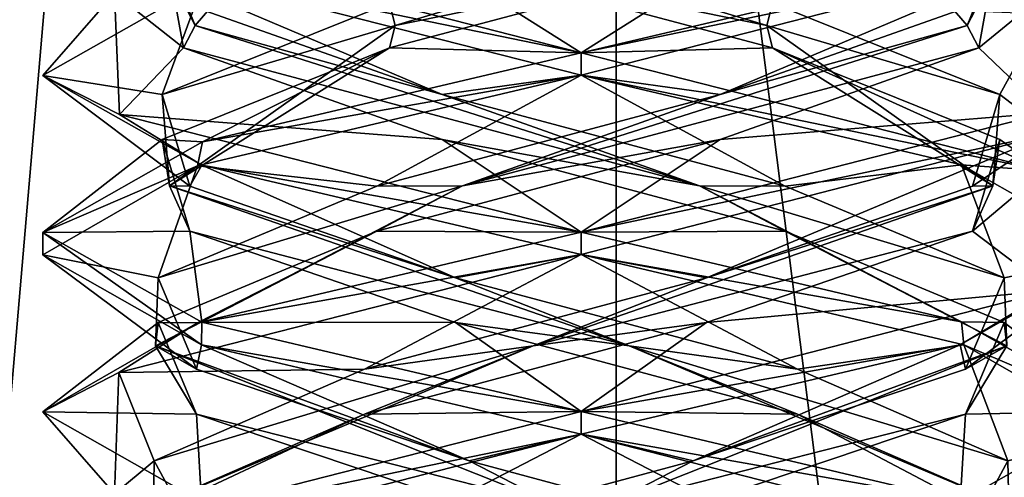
# Model space of a CAD drawing. Header units: millimetres. Extents: x -19 to 152, y -2 to 200.
# Tile 32 of 162: x -14.86 to -12.12, y 20.12 to 21.39. Entities that reach past the tile are written whole.
import ezdxf

# ---------------------------------------------------------------- set-up
doc = ezdxf.new("R2010")
doc.units = ezdxf.units.MM
doc.header["$LTSCALE"] = 65.185185
for name, color, linetype in [('181', 7, 'CONTINUOUS'), ('193', 7, 'CONTINUOUS'), ('194', 7, 'CONTINUOUS'), ('195', 7, 'CONTINUOUS'), ('205', 7, 'CONTINUOUS'), ('206', 7, 'CONTINUOUS'), ('207', 7, 'CONTINUOUS'), ('217', 7, 'CONTINUOUS'), ('218', 7, 'CONTINUOUS'), ('219', 7, 'CONTINUOUS'), ('238', 7, 'CONTINUOUS'), ('239', 7, 'CONTINUOUS'), ('240', 7, 'CONTINUOUS'), ('340', 7, 'CONTINUOUS'), ('676', 7, 'CONTINUOUS'), ('777', 7, 'CONTINUOUS'), ('778', 7, 'CONTINUOUS'), ('779', 7, 'CONTINUOUS')]:
    doc.layers.add(name, color=color, linetype=linetype)

msp = doc.modelspace()

# ---------------------------------------------------------------- linework, layer by layer
at = {"layer": '181', "color": 7, "linetype": 'Continuous'}
for points in [[(-13.3, 21.3, -1.5), (-14.5861, 21.5654, -0.7719), (-14.5994, 21.6335, -0.7493), (-13.3, 21.3, -1.5)], [(-13.3, 21.2375, -1.5), (-14.5861, 21.5654, -0.7719), (-13.3, 21.3, -1.5), (-13.3, 21.2375, -1.5)], [(-14.8, 21.2367, -0.0037), (-14.3544, 21.4894, 1.0669), (-14.6001, 21.4662, 0.7481), (-14.8, 21.2367, -0.0037)], [(-14.5861, 21.1279, -0.7719), (-14.8, 21.2367, -0.0037), (-14.6001, 21.4662, 0.7481), (-14.5861, 21.1279, -0.7719)], [(-13.3, 21.3, 1.5), (-14.3544, 21.0519, 1.0669), (-13.3, 21.2375, 1.5), (-13.3, 21.3, 1.5)], [(-14.3568, 20.9863, -1.0645), (-14.8, 21.2367, -0.0037), (-14.5861, 21.1279, -0.7719), (-14.3568, 20.9863, -1.0645)], [(-13.3, 21.2375, 1.5), (-14.3544, 21.0519, 1.0669), (-14.3684, 20.9852, 1.0529), (-13.3, 21.2375, 1.5)], [(-13.3, 20.8, -1.5), (-14.3568, 20.9863, -1.0645), (-14.5861, 21.1279, -0.7719), (-13.3, 20.8, -1.5)], [(-14.3544, 21.0519, 1.0669), (-14.8, 20.7992, -0.0037), (-14.3684, 20.9852, 1.0529), (-14.3544, 21.0519, 1.0669)], [(-14.3684, 20.9852, 1.0529), (-14.8, 20.7992, -0.0037), (-14.8, 20.7368, -0.0032), (-14.3684, 20.9852, 1.0529)], [(-13.3, 20.7375, -1.5), (-14.3568, 20.9863, -1.0645), (-13.3, 20.8, -1.5), (-13.3, 20.7375, -1.5)], [(-14.8, 20.7992, -0.0037), (-14.3568, 20.5488, -1.0645), (-14.3571, 20.4864, -1.0642), (-14.8, 20.7992, -0.0037)], [(-14.8, 20.7368, -0.0032), (-14.8, 20.7992, -0.0037), (-14.3571, 20.4864, -1.0642), (-14.8, 20.7368, -0.0032)], [(-13.3, 20.7375, 1.5), (-13.3, 20.8, 1.5), (-14.3684, 20.5477, 1.0529), (-13.3, 20.7375, 1.5)], [(-14.5881, 20.4087, 0.7686), (-13.3, 20.7375, 1.5), (-14.3684, 20.5477, 1.0529), (-14.5881, 20.4087, 0.7686)], [(-14.8, 20.2993, -0.0032), (-14.5881, 20.4087, 0.7686), (-14.3684, 20.5477, 1.0529), (-14.8, 20.2993, -0.0032)], [(-14.3568, 20.5488, -1.0645), (-13.3, 20.3, -1.5), (-14.3571, 20.4864, -1.0642), (-14.3568, 20.5488, -1.0645)], [(-13.3, 20.3, -1.5), (-13.3, 20.2375, -1.5), (-14.3571, 20.4864, -1.0642), (-13.3, 20.3, -1.5)], [(-14.5996, 20.0711, -0.7491), (-14.5881, 20.4087, 0.7686), (-14.8, 20.2993, -0.0032), (-14.5996, 20.0711, -0.7491)], [(-14.3571, 20.0489, -1.0642), (-14.5996, 20.0711, -0.7491), (-14.8, 20.2993, -0.0032), (-14.3571, 20.0489, -1.0642)], [(-13.3, 20.2375, 1.5), (-13.3, 20.3, 1.5), (-14.5881, 19.9712, 0.7686), (-13.3, 20.2375, 1.5)], [(-14.5999, 19.9038, 0.7484), (-13.3, 20.2375, 1.5), (-14.5881, 19.9712, 0.7686), (-14.5999, 19.9038, 0.7484)]]:
    msp.add_3dface(points, dxfattribs=at)
at = {"layer": '193', "color": 7, "linetype": 'Continuous'}
for points in [[(-13.8334, 21.3134, 1.1076), (-13.3, 21.3, 1.5), (-12.8754, 21.5685, 1.1537), (-13.8334, 21.3134, 1.1076)], [(-13.3, 21.3, 1.5), (-12.2338, 21.5517, 1.0551), (-12.8754, 21.5685, 1.1537), (-13.3, 21.3, 1.5)], [(-14.4667, 21.0583, 0.3874), (-14.3544, 21.0519, 1.0669), (-13.8334, 21.3134, 1.1076), (-14.4667, 21.0583, 0.3874)], [(-14.3544, 21.0519, 1.0669), (-13.3, 21.3, 1.5), (-13.8334, 21.3134, 1.1076), (-14.3544, 21.0519, 1.0669)], [(-14.8, 20.7992, -0.0037), (-14.3544, 21.0519, 1.0669), (-14.4667, 21.0583, 0.3874), (-14.8, 20.7992, -0.0037)], [(-14.39, 20.8032, -0.5686), (-14.8, 20.7992, -0.0037), (-14.4667, 21.0583, 0.3874), (-14.39, 20.8032, -0.5686)], [(-14.3568, 20.5488, -1.0645), (-14.8, 20.7992, -0.0037), (-14.39, 20.8032, -0.5686), (-14.3568, 20.5488, -1.0645)], [(-13.6498, 20.5481, -1.1786), (-14.3568, 20.5488, -1.0645), (-14.39, 20.8032, -0.5686), (-13.6498, 20.5481, -1.1786)], [(-13.3, 20.3, -1.5), (-14.3568, 20.5488, -1.0645), (-13.6498, 20.5481, -1.1786), (-13.3, 20.3, -1.5)], [(-12.6967, 20.293, -1.0712), (-13.3, 20.3, -1.5), (-13.6498, 20.5481, -1.1786), (-12.6967, 20.293, -1.0712)], [(-12.2338, 20.0483, -1.0551), (-13.3, 20.3, -1.5), (-12.6967, 20.293, -1.0712), (-12.2338, 20.0483, -1.0551)], [(-12.1108, 20.0379, -0.3118), (-12.2338, 20.0483, -1.0551), (-12.6967, 20.293, -1.0712), (-12.1108, 20.0379, -0.3118)]]:
    msp.add_3dface(points, dxfattribs=at)
at = {"layer": '194', "color": 7, "linetype": 'Continuous'}
for points in [[(-13.8177, 21.3759, 1.0751), (-12.3268, 21.8223, 0.6905), (-13.8334, 21.4384, 1.1076), (-13.8177, 21.3759, 1.0751)], [(-13.8177, 21.3759, 1.0751), (-12.8754, 21.5685, 1.1537), (-12.3268, 21.8223, 0.6905), (-13.8177, 21.3759, 1.0751)], [(-13.8334, 21.3134, 1.1076), (-12.8754, 21.5685, 1.1537), (-13.8177, 21.3759, 1.0751), (-13.8334, 21.3134, 1.1076)], [(-14.4667, 21.1833, 0.3874), (-13.8177, 21.3759, 1.0751), (-13.8334, 21.4384, 1.1076), (-14.4667, 21.1833, 0.3874)], [(-14.4466, 20.9295, -0.3303), (-13.8177, 21.3759, 1.0751), (-14.4667, 21.1833, 0.3874), (-14.4466, 20.9295, -0.3303)], [(-14.4466, 20.9295, -0.3303), (-13.8334, 21.3134, 1.1076), (-13.8177, 21.3759, 1.0751), (-14.4466, 20.9295, -0.3303)], [(-14.4667, 21.0583, 0.3874), (-13.8334, 21.3134, 1.1076), (-14.4466, 20.9295, -0.3303), (-14.4667, 21.0583, 0.3874)], [(-14.39, 20.9282, -0.5686), (-14.4466, 20.9295, -0.3303), (-14.4667, 21.1833, 0.3874), (-14.39, 20.9282, -0.5686)], [(-14.39, 20.8032, -0.5686), (-14.4667, 21.0583, 0.3874), (-14.4466, 20.9295, -0.3303), (-14.39, 20.8032, -0.5686)], [(-13.1664, 20.483, -1.1858), (-14.39, 20.8032, -0.5686), (-14.4466, 20.9295, -0.3303), (-13.1664, 20.483, -1.1858)], [(-13.1664, 20.483, -1.1858), (-14.4466, 20.9295, -0.3303), (-13.6498, 20.6731, -1.1786), (-13.1664, 20.483, -1.1858)], [(-13.6498, 20.6731, -1.1786), (-14.4466, 20.9295, -0.3303), (-14.39, 20.9282, -0.5686), (-13.6498, 20.6731, -1.1786)], [(-13.6498, 20.5481, -1.1786), (-14.39, 20.8032, -0.5686), (-13.1664, 20.483, -1.1858), (-13.6498, 20.5481, -1.1786)], [(-12.6967, 20.418, -1.0712), (-13.1664, 20.483, -1.1858), (-13.6498, 20.6731, -1.1786), (-12.6967, 20.418, -1.0712)], [(-12.6967, 20.293, -1.0712), (-13.6498, 20.5481, -1.1786), (-13.1664, 20.483, -1.1858), (-12.6967, 20.293, -1.0712)], [(-12.1086, 20.0366, -0.0669), (-12.6967, 20.293, -1.0712), (-13.1664, 20.483, -1.1858), (-12.1086, 20.0366, -0.0669)], [(-12.1086, 20.0366, -0.0669), (-13.1664, 20.483, -1.1858), (-12.1108, 20.1629, -0.3118), (-12.1086, 20.0366, -0.0669)], [(-12.1108, 20.1629, -0.3118), (-13.1664, 20.483, -1.1858), (-12.6967, 20.418, -1.0712), (-12.1108, 20.1629, -0.3118)], [(-12.1108, 20.0379, -0.3118), (-12.6967, 20.293, -1.0712), (-12.1086, 20.0366, -0.0669), (-12.1108, 20.0379, -0.3118)], [(-12.2487, 19.9078, 0.6373), (-12.1086, 20.0366, -0.0669), (-12.1108, 20.1629, -0.3118), (-12.2487, 19.9078, 0.6373)]]:
    msp.add_3dface(points, dxfattribs=at)
at = {"layer": '195', "color": 7, "linetype": 'Continuous'}
for points in [[(-14.3544, 21.4894, 1.0669), (-14.8, 21.2367, -0.0037), (-14.4667, 21.1833, 0.3874), (-14.3544, 21.4894, 1.0669)], [(-14.3544, 21.4894, 1.0669), (-14.4667, 21.1833, 0.3874), (-13.8334, 21.4384, 1.1076), (-14.3544, 21.4894, 1.0669)], [(-14.8, 21.2367, -0.0037), (-14.3568, 20.9863, -1.0645), (-14.39, 20.9282, -0.5686), (-14.8, 21.2367, -0.0037)], [(-14.8, 21.2367, -0.0037), (-14.39, 20.9282, -0.5686), (-14.4667, 21.1833, 0.3874), (-14.8, 21.2367, -0.0037)], [(-14.3568, 20.9863, -1.0645), (-13.6498, 20.6731, -1.1786), (-14.39, 20.9282, -0.5686), (-14.3568, 20.9863, -1.0645)], [(-14.3568, 20.9863, -1.0645), (-13.3, 20.7375, -1.5), (-13.6498, 20.6731, -1.1786), (-14.3568, 20.9863, -1.0645)], [(-13.3, 20.7375, -1.5), (-12.6967, 20.418, -1.0712), (-13.6498, 20.6731, -1.1786), (-13.3, 20.7375, -1.5)], [(-12.6967, 20.418, -1.0712), (-13.3, 20.7375, -1.5), (-12.2338, 20.4858, -1.0551), (-12.6967, 20.418, -1.0712)], [(-12.1108, 20.1629, -0.3118), (-12.6967, 20.418, -1.0712), (-12.2338, 20.4858, -1.0551), (-12.1108, 20.1629, -0.3118)], [(-11.8, 20.239, -0.0071), (-12.1108, 20.1629, -0.3118), (-12.2338, 20.4858, -1.0551), (-11.8, 20.239, -0.0071)], [(-12.2487, 19.9078, 0.6373), (-12.1108, 20.1629, -0.3118), (-11.8, 20.239, -0.0071), (-12.2487, 19.9078, 0.6373)], [(-12.2338, 19.9892, 1.0551), (-12.2487, 19.9078, 0.6373), (-11.8, 20.239, -0.0071), (-12.2338, 19.9892, 1.0551)]]:
    msp.add_3dface(points, dxfattribs=at)
at = {"layer": '205', "color": 7, "linetype": 'Continuous'}
for points in [[(-14.4076, 21.3134, -0.5334), (-14.6001, 21.4662, 0.7481), (-14.4537, 21.5685, 0.4246), (-14.4076, 21.3134, -0.5334)], [(-14.5861, 21.1279, -0.7719), (-14.6001, 21.4662, 0.7481), (-14.4076, 21.3134, -0.5334), (-14.5861, 21.1279, -0.7719)], [(-13.6874, 21.0583, -1.1667), (-14.5861, 21.1279, -0.7719), (-14.4076, 21.3134, -0.5334), (-13.6874, 21.0583, -1.1667)], [(-13.3, 20.8, -1.5), (-14.5861, 21.1279, -0.7719), (-13.6874, 21.0583, -1.1667), (-13.3, 20.8, -1.5)], [(-12.7314, 20.8032, -1.09), (-13.3, 20.8, -1.5), (-13.6874, 21.0583, -1.1667), (-12.7314, 20.8032, -1.09)], [(-12.2399, 20.5502, -1.0613), (-13.3, 20.8, -1.5), (-12.7314, 20.8032, -1.09), (-12.2399, 20.5502, -1.0613)], [(-12.1214, 20.5481, -0.3498), (-12.2399, 20.5502, -1.0613), (-12.7314, 20.8032, -1.09), (-12.1214, 20.5481, -0.3498)], [(-11.8, 20.3013, -0.006), (-12.2399, 20.5502, -1.0613), (-12.1214, 20.5481, -0.3498), (-11.8, 20.3013, -0.006)], [(-12.2288, 20.293, 0.6033), (-11.8, 20.3013, -0.006), (-12.1214, 20.5481, -0.3498), (-12.2288, 20.293, 0.6033)], [(-12.2439, 20.0486, 1.0652), (-11.8, 20.3013, -0.006), (-12.2288, 20.293, 0.6033), (-12.2439, 20.0486, 1.0652)], [(-12.9882, 20.0379, 1.1892), (-12.2439, 20.0486, 1.0652), (-12.2288, 20.293, 0.6033), (-12.9882, 20.0379, 1.1892)]]:
    msp.add_3dface(points, dxfattribs=at)
at = {"layer": '206', "color": 7, "linetype": 'Continuous'}
for points in [[(-14.3751, 21.3759, -0.5177), (-14.4537, 21.5685, 0.4246), (-13.9905, 21.8223, 0.9732), (-14.3751, 21.3759, -0.5177)], [(-14.3751, 21.3759, -0.5177), (-13.9905, 21.8223, 0.9732), (-14.4076, 21.4384, -0.5334), (-14.3751, 21.3759, -0.5177)], [(-14.4076, 21.3134, -0.5334), (-14.4537, 21.5685, 0.4246), (-14.3751, 21.3759, -0.5177), (-14.4076, 21.3134, -0.5334)], [(-13.6874, 21.1833, -1.1667), (-14.3751, 21.3759, -0.5177), (-14.4076, 21.4384, -0.5334), (-13.6874, 21.1833, -1.1667)], [(-12.9697, 20.9295, -1.1466), (-14.4076, 21.3134, -0.5334), (-14.3751, 21.3759, -0.5177), (-12.9697, 20.9295, -1.1466)], [(-12.9697, 20.9295, -1.1466), (-14.3751, 21.3759, -0.5177), (-13.6874, 21.1833, -1.1667), (-12.9697, 20.9295, -1.1466)], [(-13.6874, 21.0583, -1.1667), (-14.4076, 21.3134, -0.5334), (-12.9697, 20.9295, -1.1466), (-13.6874, 21.0583, -1.1667)], [(-12.7314, 20.9282, -1.09), (-12.9697, 20.9295, -1.1466), (-13.6874, 21.1833, -1.1667), (-12.7314, 20.9282, -1.09)], [(-12.7314, 20.8032, -1.09), (-13.6874, 21.0583, -1.1667), (-12.9697, 20.9295, -1.1466), (-12.7314, 20.8032, -1.09)], [(-12.1142, 20.483, 0.1336), (-12.7314, 20.8032, -1.09), (-12.9697, 20.9295, -1.1466), (-12.1142, 20.483, 0.1336)], [(-12.1142, 20.483, 0.1336), (-12.9697, 20.9295, -1.1466), (-12.1214, 20.6731, -0.3498), (-12.1142, 20.483, 0.1336)], [(-12.1214, 20.6731, -0.3498), (-12.9697, 20.9295, -1.1466), (-12.7314, 20.9282, -1.09), (-12.1214, 20.6731, -0.3498)], [(-12.1214, 20.5481, -0.3498), (-12.7314, 20.8032, -1.09), (-12.1142, 20.483, 0.1336), (-12.1214, 20.5481, -0.3498)], [(-12.2288, 20.418, 0.6033), (-12.1142, 20.483, 0.1336), (-12.1214, 20.6731, -0.3498), (-12.2288, 20.418, 0.6033)], [(-12.2288, 20.293, 0.6033), (-12.1214, 20.5481, -0.3498), (-12.1142, 20.483, 0.1336), (-12.2288, 20.293, 0.6033)], [(-13.2331, 20.0366, 1.1914), (-12.2288, 20.293, 0.6033), (-12.1142, 20.483, 0.1336), (-13.2331, 20.0366, 1.1914)], [(-13.2331, 20.0366, 1.1914), (-12.1142, 20.483, 0.1336), (-12.9882, 20.1629, 1.1892), (-13.2331, 20.0366, 1.1914)], [(-12.9882, 20.1629, 1.1892), (-12.1142, 20.483, 0.1336), (-12.2288, 20.418, 0.6033), (-12.9882, 20.1629, 1.1892)], [(-12.9882, 20.0379, 1.1892), (-12.2288, 20.293, 0.6033), (-13.2331, 20.0366, 1.1914), (-12.9882, 20.0379, 1.1892)], [(-13.9373, 19.9078, 1.0513), (-13.2331, 20.0366, 1.1914), (-12.9882, 20.1629, 1.1892), (-13.9373, 19.9078, 1.0513)]]:
    msp.add_3dface(points, dxfattribs=at)
at = {"layer": '207', "color": 7, "linetype": 'Continuous'}
for points in [[(-14.5861, 21.5654, -0.7719), (-13.3, 21.2375, -1.5), (-13.6874, 21.1833, -1.1667), (-14.5861, 21.5654, -0.7719)], [(-14.5861, 21.5654, -0.7719), (-13.6874, 21.1833, -1.1667), (-14.4076, 21.4384, -0.5334), (-14.5861, 21.5654, -0.7719)], [(-13.3, 21.2375, -1.5), (-12.7314, 20.9282, -1.09), (-13.6874, 21.1833, -1.1667), (-13.3, 21.2375, -1.5)], [(-12.7314, 20.9282, -1.09), (-13.3, 21.2375, -1.5), (-12.2399, 20.9877, -1.0613), (-12.7314, 20.9282, -1.09)], [(-12.1214, 20.6731, -0.3498), (-12.7314, 20.9282, -1.09), (-12.2399, 20.9877, -1.0613), (-12.1214, 20.6731, -0.3498)], [(-11.8, 20.7388, -0.006), (-12.1214, 20.6731, -0.3498), (-12.2399, 20.9877, -1.0613), (-11.8, 20.7388, -0.006)], [(-12.2439, 20.4861, 1.0652), (-12.2288, 20.418, 0.6033), (-11.8, 20.7388, -0.006), (-12.2439, 20.4861, 1.0652)], [(-12.2288, 20.418, 0.6033), (-12.1214, 20.6731, -0.3498), (-11.8, 20.7388, -0.006), (-12.2288, 20.418, 0.6033)], [(-13.3, 20.2375, 1.5), (-12.9882, 20.1629, 1.1892), (-12.2439, 20.4861, 1.0652), (-13.3, 20.2375, 1.5)], [(-12.9882, 20.1629, 1.1892), (-12.2288, 20.418, 0.6033), (-12.2439, 20.4861, 1.0652), (-12.9882, 20.1629, 1.1892)], [(-13.3, 20.2375, 1.5), (-14.5999, 19.9038, 0.7484), (-13.9373, 19.9078, 1.0513), (-13.3, 20.2375, 1.5)], [(-13.3, 20.2375, 1.5), (-13.9373, 19.9078, 1.0513), (-12.9882, 20.1629, 1.1892), (-13.3, 20.2375, 1.5)]]:
    msp.add_3dface(points, dxfattribs=at)
at = {"layer": '217', "color": 7, "linetype": 'Continuous'}
for points in [[(-13.3, 21.3, -1.5), (-14.5994, 21.6335, -0.7493), (-13.7246, 21.5685, -1.1537), (-13.3, 21.3, -1.5)], [(-12.7666, 21.3134, -1.1076), (-13.3, 21.3, -1.5), (-13.7246, 21.5685, -1.1537), (-12.7666, 21.3134, -1.1076)], [(-13.3, 21.3, -1.5), (-12.7666, 21.3134, -1.1076), (-12.0103, 20.9706, -0.7659), (-13.3, 21.3, -1.5)], [(-12.7666, 21.3134, -1.1076), (-12.1333, 21.0583, -0.3874), (-12.0103, 20.9706, -0.7659), (-12.7666, 21.3134, -1.1076)], [(-12.1333, 21.0583, -0.3874), (-12.21, 20.8032, 0.5686), (-12.0103, 20.9706, -0.7659), (-12.1333, 21.0583, -0.3874)], [(-12.0103, 20.9706, -0.7659), (-12.21, 20.8032, 0.5686), (-11.9916, 20.6373, 0.7336), (-12.0103, 20.9706, -0.7659)], [(-12.21, 20.8032, 0.5686), (-12.9502, 20.5481, 1.1786), (-11.9916, 20.6373, 0.7336), (-12.21, 20.8032, 0.5686)], [(-12.9502, 20.5481, 1.1786), (-13.3, 20.3, 1.5), (-11.9916, 20.6373, 0.7336), (-12.9502, 20.5481, 1.1786)], [(-13.9033, 20.293, 1.0712), (-13.3, 20.3, 1.5), (-12.9502, 20.5481, 1.1786), (-13.9033, 20.293, 1.0712)], [(-14.5881, 19.9712, 0.7686), (-13.3, 20.3, 1.5), (-13.9033, 20.293, 1.0712), (-14.5881, 19.9712, 0.7686)], [(-14.4892, 20.0379, 0.3118), (-14.5881, 19.9712, 0.7686), (-13.9033, 20.293, 1.0712), (-14.4892, 20.0379, 0.3118)]]:
    msp.add_3dface(points, dxfattribs=at)
at = {"layer": '218', "color": 7, "linetype": 'Continuous'}
for points in [[(-12.7823, 21.3759, -1.0751), (-13.7246, 21.5685, -1.1537), (-14.2732, 21.8223, -0.6905), (-12.7823, 21.3759, -1.0751)], [(-12.7823, 21.3759, -1.0751), (-14.2732, 21.8223, -0.6905), (-12.7666, 21.4384, -1.1076), (-12.7823, 21.3759, -1.0751)], [(-12.7666, 21.3134, -1.1076), (-13.7246, 21.5685, -1.1537), (-12.7823, 21.3759, -1.0751), (-12.7666, 21.3134, -1.1076)], [(-12.1333, 21.1833, -0.3874), (-12.7823, 21.3759, -1.0751), (-12.7666, 21.4384, -1.1076), (-12.1333, 21.1833, -0.3874)], [(-12.1534, 20.9295, 0.3303), (-12.7666, 21.3134, -1.1076), (-12.7823, 21.3759, -1.0751), (-12.1534, 20.9295, 0.3303)], [(-12.1534, 20.9295, 0.3303), (-12.7823, 21.3759, -1.0751), (-12.1333, 21.1833, -0.3874), (-12.1534, 20.9295, 0.3303)], [(-12.1333, 21.0583, -0.3874), (-12.7666, 21.3134, -1.1076), (-12.1534, 20.9295, 0.3303), (-12.1333, 21.0583, -0.3874)], [(-12.21, 20.9282, 0.5686), (-12.1534, 20.9295, 0.3303), (-12.1333, 21.1833, -0.3874), (-12.21, 20.9282, 0.5686)], [(-12.21, 20.8032, 0.5686), (-12.1333, 21.0583, -0.3874), (-12.1534, 20.9295, 0.3303), (-12.21, 20.8032, 0.5686)], [(-13.4336, 20.483, 1.1858), (-12.21, 20.8032, 0.5686), (-12.1534, 20.9295, 0.3303), (-13.4336, 20.483, 1.1858)], [(-13.4336, 20.483, 1.1858), (-12.1534, 20.9295, 0.3303), (-12.9502, 20.6731, 1.1786), (-13.4336, 20.483, 1.1858)], [(-12.9502, 20.6731, 1.1786), (-12.1534, 20.9295, 0.3303), (-12.21, 20.9282, 0.5686), (-12.9502, 20.6731, 1.1786)], [(-12.9502, 20.5481, 1.1786), (-12.21, 20.8032, 0.5686), (-13.4336, 20.483, 1.1858), (-12.9502, 20.5481, 1.1786)], [(-13.9033, 20.418, 1.0712), (-13.4336, 20.483, 1.1858), (-12.9502, 20.6731, 1.1786), (-13.9033, 20.418, 1.0712)], [(-13.9033, 20.293, 1.0712), (-12.9502, 20.5481, 1.1786), (-13.4336, 20.483, 1.1858), (-13.9033, 20.293, 1.0712)], [(-14.4914, 20.0366, 0.0669), (-13.9033, 20.293, 1.0712), (-13.4336, 20.483, 1.1858), (-14.4914, 20.0366, 0.0669)], [(-14.4914, 20.0366, 0.0669), (-13.4336, 20.483, 1.1858), (-14.4892, 20.1629, 0.3118), (-14.4914, 20.0366, 0.0669)], [(-14.4892, 20.1629, 0.3118), (-13.4336, 20.483, 1.1858), (-13.9033, 20.418, 1.0712), (-14.4892, 20.1629, 0.3118)], [(-14.4892, 20.0379, 0.3118), (-13.9033, 20.293, 1.0712), (-14.4914, 20.0366, 0.0669), (-14.4892, 20.0379, 0.3118)], [(-14.3513, 19.9078, -0.6373), (-14.4914, 20.0366, 0.0669), (-14.4892, 20.1629, 0.3118), (-14.3513, 19.9078, -0.6373)]]:
    msp.add_3dface(points, dxfattribs=at)
at = {"layer": '219', "color": 7, "linetype": 'Continuous'}
for points in [[(-12.1333, 21.1833, -0.3874), (-12.7666, 21.4384, -1.1076), (-12.0103, 21.4081, -0.7659), (-12.1333, 21.1833, -0.3874)], [(-11.9916, 21.0748, 0.7336), (-12.1333, 21.1833, -0.3874), (-12.0103, 21.4081, -0.7659), (-11.9916, 21.0748, 0.7336)], [(-12.21, 20.9282, 0.5686), (-12.1333, 21.1833, -0.3874), (-11.9916, 21.0748, 0.7336), (-12.21, 20.9282, 0.5686)], [(-13.3, 20.7375, 1.5), (-12.9502, 20.6731, 1.1786), (-11.9916, 21.0748, 0.7336), (-13.3, 20.7375, 1.5)], [(-12.9502, 20.6731, 1.1786), (-12.21, 20.9282, 0.5686), (-11.9916, 21.0748, 0.7336), (-12.9502, 20.6731, 1.1786)], [(-13.3, 20.7375, 1.5), (-14.5881, 20.4087, 0.7686), (-13.9033, 20.418, 1.0712), (-13.3, 20.7375, 1.5)], [(-13.3, 20.7375, 1.5), (-13.9033, 20.418, 1.0712), (-12.9502, 20.6731, 1.1786), (-13.3, 20.7375, 1.5)], [(-14.5881, 20.4087, 0.7686), (-14.5996, 20.0711, -0.7491), (-14.4892, 20.1629, 0.3118), (-14.5881, 20.4087, 0.7686)], [(-14.5881, 20.4087, 0.7686), (-14.4892, 20.1629, 0.3118), (-13.9033, 20.418, 1.0712), (-14.5881, 20.4087, 0.7686)], [(-14.5996, 20.0711, -0.7491), (-14.3513, 19.9078, -0.6373), (-14.4892, 20.1629, 0.3118), (-14.5996, 20.0711, -0.7491)]]:
    msp.add_3dface(points, dxfattribs=at)
at = {"layer": '238', "color": 7, "linetype": 'Continuous'}
for points in [[(-12.1463, 21.5685, -0.4246), (-12.1924, 21.3134, 0.5334), (-12.0047, 21.4682, -0.7564), (-12.1463, 21.5685, -0.4246)], [(-12.0047, 21.4682, -0.7564), (-12.1924, 21.3134, 0.5334), (-12.0028, 21.1326, 0.7531), (-12.0047, 21.4682, -0.7564)], [(-12.1924, 21.3134, 0.5334), (-12.9126, 21.0583, 1.1667), (-12.0028, 21.1326, 0.7531), (-12.1924, 21.3134, 0.5334)], [(-12.9126, 21.0583, 1.1667), (-13.3, 20.8, 1.5), (-12.0028, 21.1326, 0.7531), (-12.9126, 21.0583, 1.1667)], [(-13.8686, 20.8032, 1.09), (-13.3, 20.8, 1.5), (-12.9126, 21.0583, 1.1667), (-13.8686, 20.8032, 1.09)], [(-14.4786, 20.5481, 0.3498), (-14.3684, 20.5477, 1.0529), (-13.8686, 20.8032, 1.09), (-14.4786, 20.5481, 0.3498)], [(-14.3684, 20.5477, 1.0529), (-13.3, 20.8, 1.5), (-13.8686, 20.8032, 1.09), (-14.3684, 20.5477, 1.0529)], [(-14.8, 20.2993, -0.0032), (-14.3684, 20.5477, 1.0529), (-14.4786, 20.5481, 0.3498), (-14.8, 20.2993, -0.0032)], [(-14.3712, 20.293, -0.6033), (-14.8, 20.2993, -0.0032), (-14.4786, 20.5481, 0.3498), (-14.3712, 20.293, -0.6033)], [(-14.3571, 20.0489, -1.0642), (-14.8, 20.2993, -0.0032), (-14.3712, 20.293, -0.6033), (-14.3571, 20.0489, -1.0642)], [(-13.6118, 20.0379, -1.1892), (-14.3571, 20.0489, -1.0642), (-14.3712, 20.293, -0.6033), (-13.6118, 20.0379, -1.1892)]]:
    msp.add_3dface(points, dxfattribs=at)
at = {"layer": '239', "color": 7, "linetype": 'Continuous'}
for points in [[(-12.2249, 21.3759, 0.5177), (-12.1463, 21.5685, -0.4246), (-12.6095, 21.8223, -0.9732), (-12.2249, 21.3759, 0.5177)], [(-12.2249, 21.3759, 0.5177), (-12.6095, 21.8223, -0.9732), (-12.1924, 21.4384, 0.5334), (-12.2249, 21.3759, 0.5177)], [(-12.1924, 21.3134, 0.5334), (-12.1463, 21.5685, -0.4246), (-12.2249, 21.3759, 0.5177), (-12.1924, 21.3134, 0.5334)], [(-12.9126, 21.1833, 1.1667), (-12.2249, 21.3759, 0.5177), (-12.1924, 21.4384, 0.5334), (-12.9126, 21.1833, 1.1667)], [(-13.6303, 20.9295, 1.1466), (-12.1924, 21.3134, 0.5334), (-12.2249, 21.3759, 0.5177), (-13.6303, 20.9295, 1.1466)], [(-13.6303, 20.9295, 1.1466), (-12.2249, 21.3759, 0.5177), (-12.9126, 21.1833, 1.1667), (-13.6303, 20.9295, 1.1466)], [(-12.9126, 21.0583, 1.1667), (-12.1924, 21.3134, 0.5334), (-13.6303, 20.9295, 1.1466), (-12.9126, 21.0583, 1.1667)], [(-13.8686, 20.9282, 1.09), (-13.6303, 20.9295, 1.1466), (-12.9126, 21.1833, 1.1667), (-13.8686, 20.9282, 1.09)], [(-13.8686, 20.8032, 1.09), (-12.9126, 21.0583, 1.1667), (-13.6303, 20.9295, 1.1466), (-13.8686, 20.8032, 1.09)], [(-14.4858, 20.483, -0.1336), (-13.8686, 20.8032, 1.09), (-13.6303, 20.9295, 1.1466), (-14.4858, 20.483, -0.1336)], [(-14.4858, 20.483, -0.1336), (-13.6303, 20.9295, 1.1466), (-14.4786, 20.6731, 0.3498), (-14.4858, 20.483, -0.1336)], [(-14.4786, 20.6731, 0.3498), (-13.6303, 20.9295, 1.1466), (-13.8686, 20.9282, 1.09), (-14.4786, 20.6731, 0.3498)], [(-14.4786, 20.5481, 0.3498), (-13.8686, 20.8032, 1.09), (-14.4858, 20.483, -0.1336), (-14.4786, 20.5481, 0.3498)], [(-14.3712, 20.418, -0.6033), (-14.4858, 20.483, -0.1336), (-14.4786, 20.6731, 0.3498), (-14.3712, 20.418, -0.6033)], [(-14.3712, 20.293, -0.6033), (-14.4786, 20.5481, 0.3498), (-14.4858, 20.483, -0.1336), (-14.3712, 20.293, -0.6033)], [(-13.3669, 20.0366, -1.1914), (-14.3712, 20.293, -0.6033), (-14.4858, 20.483, -0.1336), (-13.3669, 20.0366, -1.1914)], [(-13.3669, 20.0366, -1.1914), (-14.4858, 20.483, -0.1336), (-13.6118, 20.1629, -1.1892), (-13.3669, 20.0366, -1.1914)], [(-13.6118, 20.1629, -1.1892), (-14.4858, 20.483, -0.1336), (-14.3712, 20.418, -0.6033), (-13.6118, 20.1629, -1.1892)], [(-13.6118, 20.0379, -1.1892), (-14.3712, 20.293, -0.6033), (-13.3669, 20.0366, -1.1914), (-13.6118, 20.0379, -1.1892)], [(-12.6627, 19.9078, -1.0513), (-13.3669, 20.0366, -1.1914), (-13.6118, 20.1629, -1.1892), (-12.6627, 19.9078, -1.0513)]]:
    msp.add_3dface(points, dxfattribs=at)
at = {"layer": '240', "color": 7, "linetype": 'Continuous'}
for points in [[(-13.3, 21.2375, 1.5), (-12.9126, 21.1833, 1.1667), (-12.0028, 21.5701, 0.7531), (-13.3, 21.2375, 1.5)], [(-12.9126, 21.1833, 1.1667), (-12.1924, 21.4384, 0.5334), (-12.0028, 21.5701, 0.7531), (-12.9126, 21.1833, 1.1667)], [(-13.3, 21.2375, 1.5), (-14.3684, 20.9852, 1.0529), (-13.8686, 20.9282, 1.09), (-13.3, 21.2375, 1.5)], [(-13.3, 21.2375, 1.5), (-13.8686, 20.9282, 1.09), (-12.9126, 21.1833, 1.1667), (-13.3, 21.2375, 1.5)], [(-14.3684, 20.9852, 1.0529), (-14.8, 20.7368, -0.0032), (-14.4786, 20.6731, 0.3498), (-14.3684, 20.9852, 1.0529)], [(-14.3684, 20.9852, 1.0529), (-14.4786, 20.6731, 0.3498), (-13.8686, 20.9282, 1.09), (-14.3684, 20.9852, 1.0529)], [(-14.8, 20.7368, -0.0032), (-14.3571, 20.4864, -1.0642), (-14.3712, 20.418, -0.6033), (-14.8, 20.7368, -0.0032)], [(-14.8, 20.7368, -0.0032), (-14.3712, 20.418, -0.6033), (-14.4786, 20.6731, 0.3498), (-14.8, 20.7368, -0.0032)], [(-14.3571, 20.4864, -1.0642), (-13.6118, 20.1629, -1.1892), (-14.3712, 20.418, -0.6033), (-14.3571, 20.4864, -1.0642)], [(-14.3571, 20.4864, -1.0642), (-13.3, 20.2375, -1.5), (-13.6118, 20.1629, -1.1892), (-14.3571, 20.4864, -1.0642)], [(-13.3, 20.2375, -1.5), (-12.6627, 19.9078, -1.0513), (-13.6118, 20.1629, -1.1892), (-13.3, 20.2375, -1.5)], [(-12.6627, 19.9078, -1.0513), (-13.3, 20.2375, -1.5), (-12.0053, 19.906, -0.7575), (-12.6627, 19.9078, -1.0513)]]:
    msp.add_3dface(points, dxfattribs=at)
at = {"layer": '340', "color": 7, "linetype": 'Continuous'}
for points in [[(-13.3, 21.3, 1.5), (-13.3, 21.2375, 1.5), (-12.0028, 21.5701, 0.7531), (-13.3, 21.3, 1.5)], [(-12.2338, 21.5517, 1.0551), (-13.3, 21.3, 1.5), (-12.0028, 21.5701, 0.7531), (-12.2338, 21.5517, 1.0551)], [(-13.3, 21.2375, -1.5), (-13.3, 21.3, -1.5), (-12.0103, 20.9706, -0.7659), (-13.3, 21.2375, -1.5)], [(-12.2399, 20.9877, -1.0613), (-13.3, 21.2375, -1.5), (-12.0103, 20.9706, -0.7659), (-12.2399, 20.9877, -1.0613)], [(-13.3, 20.8, 1.5), (-11.9916, 21.0748, 0.7336), (-12.0028, 21.1326, 0.7531), (-13.3, 20.8, 1.5)], [(-13.3, 20.8, 1.5), (-13.3, 20.7375, 1.5), (-11.9916, 21.0748, 0.7336), (-13.3, 20.8, 1.5)], [(-11.8, 20.7388, -0.006), (-12.2399, 20.9877, -1.0613), (-12.0103, 20.9706, -0.7659), (-11.8, 20.7388, -0.006)], [(-13.3, 20.7375, -1.5), (-13.3, 20.8, -1.5), (-12.2399, 20.5502, -1.0613), (-13.3, 20.7375, -1.5)], [(-12.2338, 20.4858, -1.0551), (-13.3, 20.7375, -1.5), (-12.2399, 20.5502, -1.0613), (-12.2338, 20.4858, -1.0551)], [(-12.2439, 20.4861, 1.0652), (-11.8, 20.7388, -0.006), (-11.9916, 20.6373, 0.7336), (-12.2439, 20.4861, 1.0652)], [(-13.3, 20.3, 1.5), (-12.2439, 20.4861, 1.0652), (-11.9916, 20.6373, 0.7336), (-13.3, 20.3, 1.5)], [(-12.2338, 20.4858, -1.0551), (-12.2399, 20.5502, -1.0613), (-11.8, 20.3013, -0.006), (-12.2338, 20.4858, -1.0551)], [(-13.3, 20.3, 1.5), (-13.3, 20.2375, 1.5), (-12.2439, 20.4861, 1.0652), (-13.3, 20.3, 1.5)], [(-11.8, 20.239, -0.0071), (-12.2338, 20.4858, -1.0551), (-11.8, 20.3013, -0.006), (-11.8, 20.239, -0.0071)], [(-13.3, 20.2375, -1.5), (-13.3, 20.3, -1.5), (-12.2338, 20.0483, -1.0551), (-13.3, 20.2375, -1.5)], [(-12.2338, 19.9892, 1.0551), (-11.8, 20.3013, -0.006), (-12.2439, 20.0486, 1.0652), (-12.2338, 19.9892, 1.0551)], [(-12.2338, 19.9892, 1.0551), (-11.8, 20.239, -0.0071), (-11.8, 20.3013, -0.006), (-12.2338, 19.9892, 1.0551)], [(-13.3, 20.2375, -1.5), (-12.2338, 20.0483, -1.0551), (-12.0053, 19.906, -0.7575), (-13.3, 20.2375, -1.5)]]:
    msp.add_3dface(points, dxfattribs=at)
at = {"layer": '676', "color": 7, "linetype": 'Continuous'}
for points in [[(-13.9913, 30.8, -10.3442), (-16.5481, 1, -5.3773), (-17.1505, 4.8, -2.9362), (-13.9913, 30.8, -10.3442)], [(-17.1505, 30.8, 2.9362), (-16.5481, 1, 5.3773), (-13.9913, 30.8, 10.3442), (-17.1505, 30.8, 2.9362)], [(-17.1505, 30.8, -2.9362), (-13.9913, 30.8, -10.3442), (-17.1505, 4.8, -2.9362), (-17.1505, 30.8, -2.9362)], [(-10.2267, 1, -14.0774), (-16.5481, 1, -5.3773), (-13.9913, 30.8, -10.3442), (-10.2267, 1, -14.0774)], [(-16.5481, 1, 5.3773), (-10.2267, 1, 14.0774), (-13.9913, 30.8, 10.3442), (-16.5481, 1, 5.3773)], [(-7.8349, 30.8, -15.5362), (-10.2267, 1, -14.0774), (-13.9913, 30.8, -10.3442), (-7.8349, 30.8, -15.5362)], [(-13.9913, 30.8, 10.3442), (-10.2267, 1, 14.0774), (-7.8349, 30.8, 15.5362), (-13.9913, 30.8, 10.3442)]]:
    msp.add_3dface(points, dxfattribs=at)
at = {"layer": '777', "color": 7, "linetype": 'Continuous'}
for points in [[(-17.1505, 30.8, -2.9362), (-17.1505, 4.8, -2.9362), (-13.2023, 36.8, -2.7983), (-17.1505, 30.8, -2.9362)], [(-17.1505, 4.8, -2.9362), (-13.2023, 4.8, -2.7983), (-13.2023, 36.8, -2.7983), (-17.1505, 4.8, -2.9362)]]:
    msp.add_3dface(points, dxfattribs=at)
at = {"layer": '778', "color": 7, "linetype": 'Continuous'}
for points in [[(-17.0447, 33.8038, 2.9325), (-16.9391, 36.8, 2.9288), (-13.2023, 4.8, 2.7983), (-17.0447, 33.8038, 2.9325)], [(-13.2023, 4.8, 2.7983), (-16.9391, 36.8, 2.9288), (-13.2023, 36.8, 2.7983), (-13.2023, 4.8, 2.7983)], [(-17.1505, 30.8, 2.9362), (-17.0447, 33.8038, 2.9325), (-13.2023, 4.8, 2.7983), (-17.1505, 30.8, 2.9362)], [(-17.1505, 4.8, 2.9362), (-17.1505, 30.8, 2.9362), (-13.2023, 4.8, 2.7983), (-17.1505, 4.8, 2.9362)]]:
    msp.add_3dface(points, dxfattribs=at)
at = {"layer": '779', "color": 7, "linetype": 'Continuous'}
for points in [[(-13.2023, 4.8, -2.7983), (-10.859, 4.8, -1.3717), (-13.2023, 36.8, -2.7983), (-13.2023, 4.8, -2.7983)], [(-10.859, 4.8, -1.3717), (-10.859, 36.8, -1.3717), (-13.2023, 36.8, -2.7983), (-10.859, 4.8, -1.3717)], [(-10.859, 4.8, 1.3717), (-13.2023, 4.8, 2.7983), (-10.859, 36.8, 1.3717), (-10.859, 4.8, 1.3717)], [(-13.2023, 4.8, 2.7983), (-13.2023, 36.8, 2.7983), (-10.859, 36.8, 1.3717), (-13.2023, 4.8, 2.7983)]]:
    msp.add_3dface(points, dxfattribs=at)

doc.saveas('drawing.dxf')
